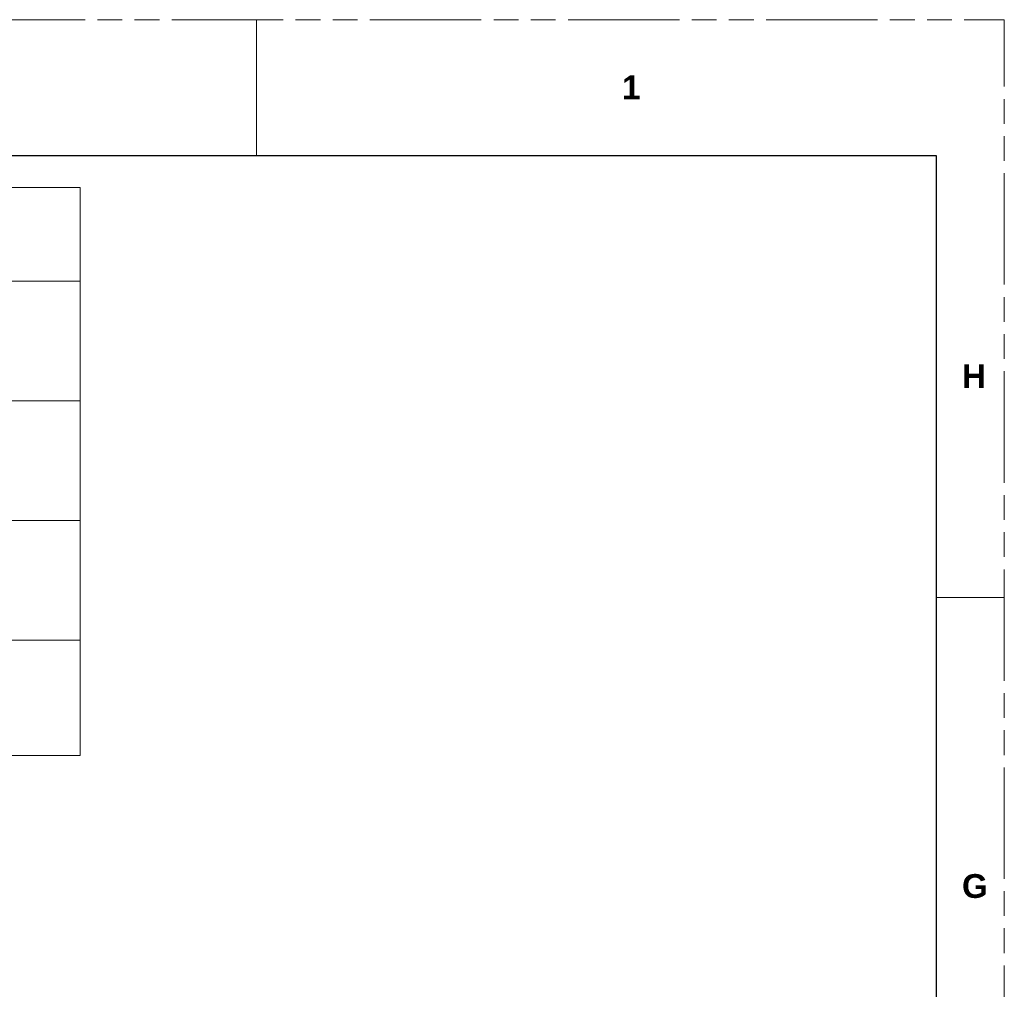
# Model space of a CAD drawing. Header units: millimetres. Extents: x 3925 to 5043, y -86 to 778.
# Tile 113 of 113: x 4859 to 5043, y 596 to 778. Entities that reach past the tile are written whole.
import ezdxf

# ---------------------------------------------------------------- set-up
doc = ezdxf.new("R2010")
doc.units = ezdxf.units.MM
doc.header["$LTSCALE"] = 46.255
doc.linetypes.add('PHANTOM', pattern=[0.8, 0.45, -0.05, 0.1, -0.05, 0.1, -0.05])
doc.layers.get('0').update_dxf_attribs({"linetype": 'CONTINUOUS'})
doc.layers.add('dim', color=2, linetype='CONTINUOUS', lineweight=0)
doc.styles.add('SLDTEXTSTYLE0', font='arialbd.ttf', dxfattribs={"height": 5.5})

msp = doc.modelspace()

# ---------------------------------------------------------------- linework, layer by layer
at = {"color": 7, "linetype": 'PHANTOM', "lineweight": 0}
for p in [(3924.9114, 777.5606), (5042.5114, -86.0394)]:
    msp.add_line(p, (5042.5114, 777.5606), dxfattribs=at)
at = {"color": 7, "linetype": 'Continuous', "lineweight": 0}
for p, q in [((4902.8114, 777.5606), (4902.8114, 752.1606)), ((5029.8114, 669.6106), (5042.5114, 669.6106))]:
    msp.add_line(p, q, dxfattribs=at)
at = {"color": 7, "linetype": 'Continuous', "lineweight": 30}
for p, q in [((3937.6114, 752.1606), (5029.8114, 752.1606)), ((5029.8114, 752.1606), (5029.8114, -60.6394))]:
    msp.add_line(p, q, dxfattribs=at)
at = {"layer": 'dim', "color": 7, "linetype": 'Continuous', "lineweight": 0}
for p, q in [((4631.8979, 746.2015), (4869.8979, 746.2015)), ((4869.8979, 746.2015), (4869.8979, 640.0927)), ((4631.8979, 728.7015), (4869.8979, 728.7015)), ((4631.8979, 706.3427), (4869.8979, 706.3427)), ((4631.8979, 683.9839), (4869.8979, 683.9839)), ((4631.8979, 661.6251), (4869.8979, 661.6251)), ((4631.8979, 640.0927), (4869.8979, 640.0927))]:
    msp.add_line(p, q, dxfattribs=at)

# ---------------------------------------------------------------- texts
at = {"color": 7, "linetype": 'Continuous', "lineweight": 0, "char_height": 4.445, "attachment_point": 1, "style": 'SLDTEXTSTYLE0'}
for s, insert in [('1', (4971.1057, 767.1333)), ('H', (5034.6057, 713.1583)), ('G', (5034.6057, 617.9083))]:
    msp.add_mtext(s, dxfattribs=dict(at, insert=insert))

doc.saveas('drawing.dxf')
